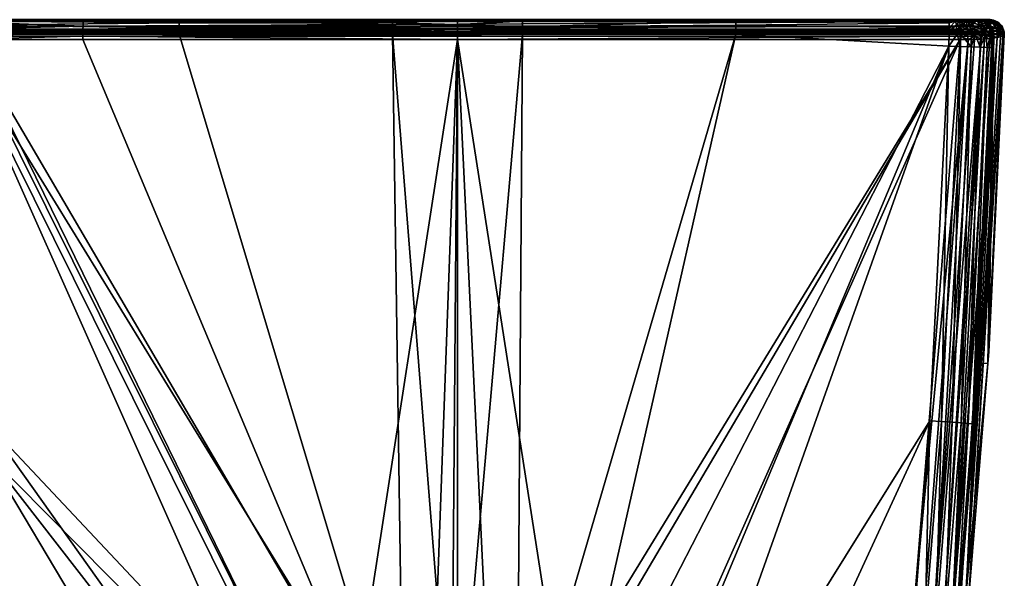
# Model space of a CAD drawing. Extents: x -0.0494 to 0.0494, y -0.0856 to -0.0021.
# Tile 254 of 256: x -0.0152 to 0.019, y -0.0215 to -0.0021. Entities that reach past the tile are written whole.
import ezdxf

# ---------------------------------------------------------------- set-up
doc = ezdxf.new("R2010")
doc.units = 0
doc.layers.add('mesh', color=7, linetype='CONTINUOUS')

msp = doc.modelspace()

# ---------------------------------------------------------------- meshes
at = {"layer": 'mesh'}
mesh = msp.add_polyface(dxfattribs=at)
corners = [(-0.017055, -0.002125, -0.023134), (-0.009653, -0.002112, -0.023243), (-0.017051, -0.002112, -0.023023), (-0.017258, -0.002125, -0.02311), (-0.017235, -0.002112, -0.023001), (-0.017376, -0.002125, -0.023079), (-0.017342, -0.002112, -0.022973), (-0.01743, -0.002127, 0.027997), (-0.0176, -0.002112, 0.027853), (-0.017425, -0.002112, 0.027875), (-0.017445, -0.002443, 0.028345), (-0.017688, -0.002334, 0.028259), (-0.017442, -0.002334, 0.02829), (-0.012983, -0.002112, 0.028037), (-0.012987, -0.002127, 0.028159), (-0.01811, -0.002112, -0.02194), (-0.002252, -0.002112, -0.019847), (-0.018473, -0.002112, 0.019179), (-0.017059, -0.002162, -0.02324), (-0.009655, -0.002125, -0.023354), (-0.017066, -0.002301, -0.023414), (-0.009659, -0.002221, -0.023555), (-0.01707, -0.002501, -0.02351), (-0.009662, -0.002395, -0.023694), (-0.017335, -0.002503, -0.023478), (-0.017328, -0.002397, -0.023442), (-0.017299, -0.002222, -0.023307), (-0.017478, -0.002398, -0.023403), (-0.017489, -0.002504, -0.023438), (-0.017436, -0.002223, -0.023271), (-0.017813, -0.0024, -0.023253), (-0.017742, -0.002223, -0.023134), (-0.017637, -0.002125, -0.022961), (-0.017435, -0.002171, 0.028111), (-0.017626, -0.002127, 0.027972), (-0.01765, -0.002171, 0.028083), (-0.012996, -0.002334, 0.028453), (-0.012997, -0.002443, 0.028508), (-0.01299, -0.002171, 0.028273)]
mesh.append_faces([[corners[k] for k in face] for face in [(0, 1, 2, 2), (3, 0, 2, 2), (4, 3, 2, 2), (4, 5, 3, 3), (6, 5, 4, 4), (7, 8, 9, 9), (10, 11, 12, 12), (7, 13, 14, 14), (9, 13, 7, 7), (15, 16, 17, 17), (9, 17, 13, 13), (15, 4, 2, 2), (18, 19, 0, 0), (20, 21, 18, 18), (22, 23, 20, 20), (24, 22, 20, 20), (25, 20, 18, 18), (26, 18, 0, 0), (25, 24, 20, 20), (27, 28, 25, 25), (26, 25, 18, 18), (26, 27, 25, 25), (29, 27, 26, 26), (29, 30, 27, 27), (3, 26, 0, 0), (3, 29, 26, 26), (5, 29, 3, 3), (5, 31, 29, 29), (32, 31, 5, 5), (6, 32, 5, 5), (33, 34, 7, 7), (12, 35, 33, 33), (10, 36, 37, 37), (12, 36, 10, 10), (33, 36, 12, 12), (33, 38, 36, 36), (33, 14, 38, 38), (7, 14, 33, 33)]])
mesh = msp.add_polyface(dxfattribs=at)
corners = [(-0.017055, -0.002125, -0.023134), (-0.009655, -0.002125, -0.023354), (-0.009653, -0.002112, -0.023243), (-0.01707, -0.002612, -0.023523), (-0.009664, -0.002612, -0.023743), (-0.009663, -0.002501, -0.023731), (-0.000003, -0.002802, 0.02843), (-0.012997, -0.002802, 0.0285), (-0.012998, -0.002685, 0.028532), (0.017426, -0.002127, 0.027997), (-0.01299, -0.002171, 0.028273), (-0.012987, -0.002127, 0.028159), (0.017441, -0.002443, 0.028345), (-0.012998, -0.002562, 0.028535), (-0.012997, -0.002443, 0.028508), (0.017442, -0.002562, 0.028372), (0.017442, -0.002684, 0.02837), (-0.01811, -0.002112, -0.02194), (-0.002252, -0.002112, -0.020918), (-0.002252, -0.002112, -0.019847), (-0.002252, -0.002112, -0.023065), (-0.012983, -0.002112, 0.028037), (-0.000002, -0.002112, -0.019847), (-0.018473, -0.002112, 0.019179), (-0.002252, -0.002112, -0.023341), (-0.017051, -0.002112, -0.023023), (-0.000002, -0.002112, -0.02092), (-0.000002, -0.002112, -0.023069), (-0.002254, -0.002364, -0.023772), (-0.009662, -0.002395, -0.023694), (-0.002254, -0.002501, -0.023829), (-0.002254, -0.002612, -0.023841), (-0.002253, -0.002221, -0.023653), (-0.009659, -0.002221, -0.023555), (-0.002252, -0.00213, -0.023466), (-0.017059, -0.002162, -0.02324), (-0.017066, -0.002301, -0.023414), (-0.01707, -0.002501, -0.02351), (0.017431, -0.002171, 0.028111), (-0.012996, -0.002334, 0.028453), (0.017439, -0.002334, 0.02829), (-0.000002, -0.00213, -0.023471), (-0.000002, -0.002278, -0.02371), (-0.000002, -0.002445, -0.023815), (-0.000002, -0.002612, -0.023847)]
mesh.append_faces([[corners[k] for k in face] for face in [(0, 1, 2, 2), (3, 4, 5, 5), (6, 7, 8, 8), (9, 10, 11, 11), (12, 13, 14, 14), (15, 8, 13, 13), (16, 6, 8, 8), (17, 18, 19, 19), (20, 18, 17, 17), (21, 19, 22, 22), (21, 23, 19, 19), (20, 2, 24, 24), (20, 25, 2, 2), (17, 25, 20, 20), (26, 22, 19, 19), (18, 26, 19, 19), (20, 27, 18, 18), (5, 28, 29, 29), (5, 30, 28, 28), (4, 30, 5, 5), (31, 30, 4, 4), (32, 29, 28, 28), (32, 33, 29, 29), (34, 33, 32, 32), (34, 1, 33, 33), (34, 2, 1, 1), (24, 2, 34, 34), (35, 33, 1, 1), (36, 29, 33, 33), (37, 5, 29, 29), (38, 39, 10, 10), (40, 14, 39, 39), (24, 41, 20, 20), (34, 41, 24, 24), (32, 41, 34, 34), (28, 42, 32, 32), (30, 43, 28, 28), (31, 44, 30, 30)]])
mesh = msp.add_polyface(dxfattribs=at)
corners = [(0.006896, -0.025485, 0.154777), (0, -0.025239, 0.151583), (0.006363, -0.025324, 0.152044), (0, -0.025604, 0.156634), (0.006132, -0.025291, 0.149273), (0.012346, -0.025532, 0.149932), (0.009542, -0.025424, 0.152623), (0.017066, -0.002501, -0.02351), (0.00966, -0.002501, -0.023731), (0.00966, -0.002612, -0.023743), (0.017442, -0.002562, 0.028372), (-0.012998, -0.002562, 0.028535), (0.017441, -0.002443, 0.028345), (0.017442, -0.002684, 0.02837), (-0.012998, -0.002685, 0.028532), (0.017053, -0.003035, -0.023523), (0.005783, -0.029934, -0.023713), (0.007174, -0.030854, -0.023686), (0.00369, -0.02901, -0.023741), (0.002071, -0.028601, -0.023754), (0.002251, -0.002612, -0.023841), (-0.000002, -0.028435, -0.02376), (-0.000002, -0.025037, 0.019559), (-0.000811, -0.025061, 0.019548), (-0.000003, -0.002802, 0.02843), (0.001058, -0.025078, 0.019541), (0.003533, -0.025544, 0.019334), (0.017441, -0.002802, 0.028337), (0.003989, -0.02563, 0.019296), (0.00677, -0.02682, 0.01877), (0, -0.025287, 0.146511), (0.006143, -0.025398, 0.146471), (0.009633, -0.025461, 0.146448), (-0.000989, -0.025269, 0.146517), (0.002251, -0.002501, -0.023829), (0.009657, -0.002301, -0.023634), (0.017064, -0.002395, -0.023473), (-0.000002, -0.025772, 0.019192), (-0.000002, -0.002612, -0.023847), (-0.00021, -0.028419, -0.02376), (-0.002254, -0.002612, -0.023841), (-0.000002, -0.002445, -0.023815), (0.00225, -0.002364, -0.023772), (-0.002254, -0.002501, -0.023829)]
mesh.append_faces([[corners[k] for k in face] for face in [(0, 1, 2, 2), (0, 3, 1, 1), (4, 5, 6, 6), (2, 4, 6, 6), (1, 4, 2, 2), (7, 8, 9, 9), (10, 11, 12, 12), (13, 14, 10, 10), (15, 16, 17, 17), (15, 18, 16, 16), (9, 18, 15, 15), (9, 19, 18, 18), (20, 19, 9, 9), (20, 21, 19, 19), (22, 23, 24, 24), (24, 25, 22, 22), (24, 26, 25, 25), (27, 26, 24, 24), (27, 28, 26, 26), (27, 29, 28, 28), (4, 30, 31, 31), (31, 32, 4, 4), (1, 33, 30, 30), (1, 30, 4, 4), (34, 8, 35, 35), (34, 9, 8, 8), (20, 9, 34, 34), (36, 35, 8, 8), (22, 25, 37, 37), (23, 22, 37, 37), (38, 21, 20, 20), (38, 39, 21, 21), (40, 39, 38, 38), (41, 34, 42, 42), (38, 34, 41, 41), (20, 34, 38, 38), (43, 38, 41, 41)]])
mesh = msp.add_polyface(dxfattribs=at)
corners = [(0.002248, -0.002112, -0.023341), (0.009651, -0.002125, -0.023354), (0.009649, -0.002112, -0.023243), (0.017047, -0.002112, -0.023023), (-0.012987, -0.002127, 0.028159), (-0.012983, -0.002112, 0.028037), (0.017421, -0.002112, 0.027875), (0.017426, -0.002127, 0.027997), (0.017431, -0.002171, 0.028111), (-0.01299, -0.002171, 0.028273), (0.018469, -0.002112, 0.019179), (0.002248, -0.002112, -0.019847), (0.002248, -0.002112, -0.020918), (0.002248, -0.002112, -0.023065), (-0.000002, -0.002112, -0.019847), (0.018481, -0.002112, 0.026676), (-0.000002, -0.002112, -0.023069), (-0.000002, -0.002112, -0.02092), (-0.002252, -0.002112, -0.020918), (0.002249, -0.002125, -0.023452), (0.009654, -0.002162, -0.02346), (0.002249, -0.002162, -0.023558), (0.00225, -0.002364, -0.023772), (0.009657, -0.002301, -0.023634), (0.002251, -0.002501, -0.023829), (0.017059, -0.002221, -0.023335), (0.017052, -0.002125, -0.023134), (0.017439, -0.002334, 0.02829), (-0.012996, -0.002334, 0.028453), (0.017441, -0.002443, 0.028345), (-0.012997, -0.002443, 0.028508), (-0.000002, -0.002445, -0.023815), (-0.000002, -0.002278, -0.02371), (-0.000002, -0.00213, -0.023471), (-0.002252, -0.002112, -0.023065), (-0.002253, -0.002221, -0.023653), (-0.002254, -0.002364, -0.023772)]
mesh.append_faces([[corners[k] for k in face] for face in [(0, 1, 2, 2), (3, 2, 1, 1), (4, 5, 6, 6), (7, 4, 6, 6), (8, 9, 7, 7), (10, 11, 12, 12), (13, 3, 12, 12), (13, 2, 3, 3), (0, 2, 13, 13), (10, 14, 11, 11), (10, 5, 14, 14), (15, 5, 10, 10), (15, 6, 5, 5), (13, 16, 0, 0), (13, 17, 16, 16), (12, 17, 13, 13), (12, 14, 17, 17), (11, 14, 12, 12), (18, 16, 17, 17), (0, 19, 1, 1), (19, 20, 1, 1), (21, 20, 19, 19), (20, 22, 23, 23), (20, 21, 22, 22), (24, 23, 22, 22), (25, 20, 23, 23), (26, 1, 20, 20), (27, 28, 8, 8), (29, 30, 27, 27), (31, 22, 32, 32), (32, 21, 33, 33), (32, 22, 21, 21), (33, 19, 0, 0), (21, 19, 33, 33), (0, 16, 33, 33), (34, 33, 16, 16), (35, 32, 33, 33), (36, 31, 32, 32)]])
mesh = msp.add_polyface(dxfattribs=at)
corners = [(0.017047, -0.002112, -0.023023), (0.009651, -0.002125, -0.023354), (0.017052, -0.002125, -0.023134), (0.017232, -0.002112, -0.023001), (0.017255, -0.002125, -0.02311), (0.017338, -0.002112, -0.022973), (0.017372, -0.002125, -0.023079), (0.017426, -0.002127, 0.027997), (0.017646, -0.002171, 0.028083), (0.017431, -0.002171, 0.028111), (0.017622, -0.002127, 0.027972), (0.017421, -0.002112, 0.027875), (0.017596, -0.002112, 0.027853), (0.002248, -0.002112, -0.020918), (0.018106, -0.002112, -0.02194), (0.018469, -0.002112, 0.019179), (0.017059, -0.002221, -0.023335), (0.009657, -0.002301, -0.023634), (0.017064, -0.002395, -0.023473), (0.009654, -0.002162, -0.02346), (0.017276, -0.002162, -0.023214), (0.017312, -0.002302, -0.023384), (0.017066, -0.002501, -0.02351), (0.017575, -0.002112, -0.022865), (0.017404, -0.002162, -0.02318), (0.017689, -0.002163, -0.023052), (0.017457, -0.002302, -0.023347), (0.017779, -0.002304, -0.023202), (0.017332, -0.002503, -0.023478), (0.017486, -0.002504, -0.023438), (0.017439, -0.002334, 0.02829), (0.017696, -0.002443, 0.028313), (0.017441, -0.002443, 0.028345), (0.017684, -0.002334, 0.028259)]
mesh.append_faces([[corners[k] for k in face] for face in [(0, 1, 2, 2), (3, 0, 2, 2), (4, 3, 2, 2), (4, 5, 3, 3), (6, 5, 4, 4), (7, 8, 9, 9), (7, 10, 8, 8), (11, 10, 7, 7), (11, 12, 10, 10), (13, 14, 15, 15), (13, 0, 14, 14), (14, 3, 5, 5), (0, 3, 14, 14), (16, 17, 18, 18), (2, 19, 16, 16), (4, 2, 16, 16), (20, 16, 18, 18), (21, 18, 22, 22), (6, 23, 5, 5), (20, 4, 16, 16), (20, 6, 4, 4), (24, 6, 20, 20), (24, 23, 6, 6), (25, 23, 24, 24), (21, 20, 18, 18), (21, 24, 20, 20), (26, 24, 21, 21), (26, 25, 24, 24), (27, 25, 26, 26), (28, 21, 22, 22), (28, 26, 21, 21), (29, 26, 28, 28), (29, 27, 26, 26), (30, 31, 32, 32), (30, 33, 31, 31), (9, 33, 30, 30), (9, 8, 33, 33)]])
mesh = msp.add_polyface(dxfattribs=at)
corners = [(0.017622, -0.002127, 0.027972), (0.017852, -0.002171, 0.028018), (0.017646, -0.002171, 0.028083), (0.01781, -0.002127, 0.027913), (0.017596, -0.002112, 0.027853), (0.017765, -0.002112, 0.027801), (0.018445, -0.002112, 0.026984), (0.018385, -0.002112, 0.027169), (0.017421, -0.002112, 0.027875), (0.017734, -0.002125, -0.022894), (0.017855, -0.002112, -0.022624), (0.017575, -0.002112, -0.022865), (0.018014, -0.002125, -0.022598), (0.018039, -0.002112, -0.022304), (0.018145, -0.002125, -0.022343), (0.017689, -0.002163, -0.023052), (0.018024, -0.002163, -0.022764), (0.017855, -0.002224, -0.023055), (0.017779, -0.002304, -0.023202), (0.018159, -0.002306, -0.022875), (0.017939, -0.002401, -0.023166), (0.017828, -0.002507, -0.023283), (0.017486, -0.002504, -0.023438), (0.01796, -0.002508, -0.023195), (0.017919, -0.002332, 0.028185), (0.018169, -0.002434, 0.028119), (0.01794, -0.00244, 0.028237), (0.018139, -0.002327, 0.028071), (0.018046, -0.002169, 0.027918), (0.017924, -0.002112, 0.027721), (0.017684, -0.002334, 0.028259), (0.017696, -0.002443, 0.028313), (0.018071, -0.002112, -0.022198), (0.018106, -0.002112, -0.02194), (0.017338, -0.002112, -0.022973), (0.018393, -0.002125, 0.027401)]
mesh.append_faces([[corners[k] for k in face] for face in [(0, 1, 2, 2), (0, 3, 1, 1), (4, 3, 0, 0), (4, 5, 3, 3), (6, 7, 8, 8), (7, 4, 8, 8), (7, 5, 4, 4), (9, 10, 11, 11), (12, 13, 10, 10), (14, 13, 12, 12), (15, 9, 11, 11), (16, 10, 9, 9), (16, 12, 10, 10), (17, 9, 15, 15), (17, 16, 9, 9), (18, 17, 15, 15), (19, 16, 17, 17), (20, 17, 18, 18), (20, 19, 17, 17), (21, 18, 22, 22), (21, 20, 18, 18), (23, 19, 20, 20), (24, 25, 26, 26), (1, 27, 24, 24), (1, 28, 27, 27), (3, 28, 1, 1), (5, 28, 3, 3), (5, 29, 28, 28), (30, 26, 31, 31), (30, 24, 26, 26), (2, 24, 30, 30), (2, 1, 24, 24), (10, 13, 32, 32), (33, 10, 32, 32), (11, 10, 33, 33), (33, 34, 11, 11), (35, 29, 5, 5)]])
mesh = msp.add_polyface(dxfattribs=at)
corners = [(0.018071, -0.002112, -0.022198), (0.018145, -0.002125, -0.022343), (0.018181, -0.002125, -0.022227), (0.018039, -0.002112, -0.022304), (0.018106, -0.002112, -0.02194), (0.018219, -0.002125, -0.021942), (0.018469, -0.002112, 0.019179), (0.018583, -0.002125, 0.019179), (0.018445, -0.002112, 0.026984), (0.017421, -0.002112, 0.027875), (0.018481, -0.002112, 0.026676), (0.018246, -0.002164, -0.02238), (0.018014, -0.002125, -0.022598), (0.018183, -0.002225, -0.022711), (0.018024, -0.002163, -0.022764), (0.018159, -0.002306, -0.022875), (0.01841, -0.002307, -0.02244), (0.018298, -0.002403, -0.022788), (0.018232, -0.002511, -0.022935), (0.01796, -0.002508, -0.023195), (0.018328, -0.002511, -0.022808), (0.018378, -0.002225, -0.022277), (0.018512, -0.002405, -0.022312), (0.018423, -0.002225, -0.021945), (0.018393, -0.002125, 0.027401), (0.018385, -0.002112, 0.027169), (0.018486, -0.002124, 0.02721), (0.018295, -0.002167, 0.027712), (0.018566, -0.002224, 0.027506), (0.018422, -0.002317, 0.027836), (0.018133, -0.002112, 0.027554), (0.018139, -0.002327, 0.028071), (0.018463, -0.00242, 0.027877), (0.018169, -0.002434, 0.028119), (0.018046, -0.002169, 0.027918), (0.017924, -0.002112, 0.027721), (0.017919, -0.002332, 0.028185), (0.017765, -0.002112, 0.027801)]
mesh.append_faces([[corners[k] for k in face] for face in [(0, 1, 2, 2), (0, 3, 1, 1), (4, 2, 5, 5), (4, 0, 2, 2), (5, 6, 4, 4), (5, 7, 6, 6), (8, 9, 10, 10), (11, 1, 12, 12), (13, 12, 14, 14), (13, 11, 12, 12), (15, 13, 14, 14), (16, 11, 13, 13), (17, 13, 15, 15), (17, 16, 13, 13), (18, 15, 19, 19), (18, 17, 15, 15), (20, 16, 17, 17), (21, 16, 22, 22), (21, 11, 16, 16), (2, 11, 21, 21), (2, 1, 11, 11), (5, 21, 23, 23), (5, 2, 21, 21), (23, 7, 5, 5), (24, 25, 26, 26), (27, 28, 29, 29), (27, 24, 28, 28), (30, 24, 27, 27), (31, 32, 33, 33), (31, 29, 32, 32), (34, 29, 31, 31), (34, 27, 29, 29), (35, 27, 34, 34), (35, 30, 27, 27), (36, 31, 33, 33), (24, 37, 25, 25), (30, 35, 24, 24)]])
mesh = msp.add_polyface(dxfattribs=at)
corners = [(0.018328, -0.002511, -0.022808), (0.018298, -0.002403, -0.022788), (0.018232, -0.002511, -0.022935), (0.018508, -0.002626, -0.022476), (0.018498, -0.002513, -0.022473), (0.018606, -0.002627, -0.021948), (0.01896, -0.002515, 0.019178), (0.018596, -0.002514, -0.021948), (0.018969, -0.002628, 0.019178), (0.018489, -0.002649, 0.027903), (0.018473, -0.002764, 0.027887), (0.018281, -0.002779, 0.028034), (0.018943, -0.002663, 0.026971), (0.018927, -0.002678, 0.0271), (0.018929, -0.002572, 0.027101), (0.018847, -0.002597, 0.027358), (0.018839, -0.002707, 0.027355), (0.018833, -0.002489, 0.027353), (0.018715, -0.002508, 0.027597), (0.018724, -0.002621, 0.027603), (0.018486, -0.002532, 0.027899), (0.018463, -0.00242, 0.027877), (0.018184, -0.002671, 0.028144), (0.018184, -0.00255, 0.028143), (0.018169, -0.002434, 0.028119), (0.018548, -0.002627, -0.022347), (0.01841, -0.002307, -0.02244), (0.018336, -0.002625, -0.022813), (0.018546, -0.002513, -0.022321), (0.018512, -0.002405, -0.022312), (0.018561, -0.002405, -0.021947), (0.018974, -0.002529, 0.026675), (0.018925, -0.002406, 0.019178), (0.018727, -0.00273, 0.027566), (0.01887, -0.00237, 0.027086), (0.018684, -0.002401, 0.027578), (0.018592, -0.003085, -0.021948), (0.018535, -0.003083, -0.022348)]
mesh.append_faces([[corners[k] for k in face] for face in [(0, 1, 2, 2), (0, 3, 4, 4), (5, 6, 7, 7), (5, 8, 6, 6), (9, 10, 11, 11), (12, 13, 14, 14), (15, 13, 16, 16), (15, 14, 13, 13), (17, 14, 15, 15), (18, 15, 19, 19), (18, 17, 15, 15), (20, 19, 9, 9), (20, 18, 19, 19), (21, 18, 20, 20), (22, 9, 11, 11), (23, 9, 22, 22), (23, 20, 9, 9), (24, 21, 20, 20), (4, 3, 25, 25), (4, 26, 0, 0), (0, 27, 3, 3), (28, 4, 25, 25), (29, 4, 28, 28), (7, 25, 5, 5), (7, 28, 25, 25), (30, 28, 7, 7), (31, 6, 8, 8), (31, 32, 6, 6), (15, 16, 33, 33), (31, 14, 34, 34), (31, 12, 14, 14), (17, 34, 14, 14), (19, 15, 33, 33), (35, 17, 18, 18), (9, 33, 10, 10), (9, 19, 33, 33), (25, 36, 5, 5), (37, 25, 3, 3)]])
mesh = msp.add_polyface(dxfattribs=at)
corners = [(0.018512, -0.002405, -0.022312), (0.01841, -0.002307, -0.02244), (0.018498, -0.002513, -0.022473), (0.018561, -0.002405, -0.021947), (0.018546, -0.002513, -0.022321), (0.018423, -0.002225, -0.021945), (0.018378, -0.002225, -0.022277), (0.018902, -0.002343, 0.026675), (0.018925, -0.002406, 0.019178), (0.018974, -0.002529, 0.026675), (0.018786, -0.002226, 0.019178), (0.018764, -0.0022, 0.026675), (0.018583, -0.002125, 0.019179), (0.018594, -0.002127, 0.026676), (0.018469, -0.002112, 0.019179), (0.018481, -0.002112, 0.026676), (0.018596, -0.002514, -0.021948), (0.01896, -0.002515, 0.019178), (0.018445, -0.002112, 0.026984), (0.018547, -0.002124, 0.027009), (0.018734, -0.002211, 0.027054), (0.01887, -0.00237, 0.027086), (0.018797, -0.002386, 0.027338), (0.018833, -0.002489, 0.027353), (0.018669, -0.002217, 0.027285), (0.018486, -0.002124, 0.02721), (0.018385, -0.002112, 0.027169), (0.018684, -0.002401, 0.027578), (0.018566, -0.002224, 0.027506), (0.018393, -0.002125, 0.027401), (0.018463, -0.00242, 0.027877), (0.018715, -0.002508, 0.027597), (0.018422, -0.002317, 0.027836)]
mesh.append_faces([[corners[k] for k in face] for face in [(0, 1, 2, 2), (3, 0, 4, 4), (5, 0, 3, 3), (5, 6, 0, 0), (7, 8, 9, 9), (7, 10, 8, 8), (11, 10, 7, 7), (11, 12, 10, 10), (13, 12, 11, 11), (13, 14, 12, 12), (15, 14, 13, 13), (5, 10, 12, 12), (3, 10, 5, 5), (3, 8, 10, 10), (16, 8, 3, 3), (16, 17, 8, 8), (13, 18, 15, 15), (13, 19, 18, 18), (11, 19, 13, 13), (11, 20, 19, 19), (7, 20, 11, 11), (7, 21, 20, 20), (9, 21, 7, 7), (22, 21, 23, 23), (22, 20, 21, 21), (24, 20, 22, 22), (24, 19, 20, 20), (25, 19, 24, 24), (26, 19, 25, 25), (26, 18, 19, 19), (27, 22, 23, 23), (28, 22, 27, 27), (28, 24, 22, 22), (29, 24, 28, 28), (29, 25, 24, 24), (30, 27, 31, 31), (32, 27, 30, 30), (32, 28, 27, 27)]])
mesh = msp.add_polyface(dxfattribs=at)
corners = [(-0.018188, -0.002671, 0.028144), (-0.018173, -0.002787, 0.02812), (-0.018285, -0.002779, 0.028034), (-0.018477, -0.002764, 0.027887), (-0.018493, -0.002649, 0.027903), (-0.018728, -0.002621, 0.027603), (-0.017942, -0.002797, 0.028232), (-0.017954, -0.00268, 0.028261), (-0.017444, -0.002802, 0.028337), (-0.017705, -0.002684, 0.028337), (-0.017446, -0.002684, 0.02837), (-0.018782, -0.007627, 0.024523), (-0.018985, -0.002629, 0.026675), (-0.018947, -0.002663, 0.026971), (-0.017824, -0.003059, -0.023294), (-0.017838, -0.00262, -0.023293), (-0.01797, -0.002621, -0.023203), (-0.018042, -0.014047, -0.021949), (-0.018539, -0.003083, -0.022348), (-0.018595, -0.003085, -0.021948), (-0.018384, -0.003077, -0.022721), (-0.018511, -0.002626, -0.022476), (-0.017724, -0.016134, -0.022722), (-0.01748, -0.016117, -0.023044), (-0.01814, -0.003069, -0.023043), (-0.017164, -0.016095, -0.023295), (-0.016796, -0.01607, -0.023458), (-0.017455, -0.003048, -0.023457), (-0.017057, -0.003035, -0.023523), (-0.017338, -0.002615, -0.02349), (-0.01707, -0.002612, -0.023523), (-0.018973, -0.002628, 0.019178), (-0.018609, -0.002627, -0.021948), (-0.012998, -0.002685, 0.028532), (-0.012997, -0.002802, 0.0285), (-0.018731, -0.00273, 0.027566), (-0.017728, -0.002802, 0.028296), (-0.017468, -0.002616, -0.023456), (-0.018147, -0.002623, -0.023035), (-0.01834, -0.002625, -0.022813), (-0.018552, -0.002627, -0.022347)]
mesh.append_faces([[corners[k] for k in face] for face in [(0, 1, 2, 2), (3, 0, 2, 2), (3, 4, 0, 0), (3, 5, 4, 4), (6, 0, 7, 7), (6, 1, 0, 0), (8, 9, 10, 10), (11, 12, 13, 13), (14, 15, 16, 16), (17, 18, 19, 19), (18, 20, 21, 21), (18, 22, 20, 20), (20, 23, 24, 24), (24, 14, 16, 16), (24, 25, 14, 14), (14, 26, 27, 27), (28, 29, 27, 27), (30, 29, 28, 28), (11, 31, 12, 12), (11, 32, 31, 31), (19, 32, 11, 11), (33, 8, 10, 10), (33, 34, 8, 8), (35, 5, 3, 3), (36, 7, 9, 9), (36, 6, 7, 7), (8, 36, 9, 9), (27, 29, 37, 37), (14, 37, 15, 15), (24, 38, 39, 39), (16, 38, 24, 24), (20, 39, 21, 21), (18, 21, 40, 40), (19, 40, 32, 32), (19, 18, 40, 40), (20, 24, 39, 39), (14, 27, 37, 37)]])
mesh = msp.add_polyface(dxfattribs=at)
corners = [(-0.018947, -0.002663, 0.026971), (-0.018353, -0.01405, 0.021782), (-0.018782, -0.007627, 0.024523), (-0.017747, -0.022151, 0.018714), (-0.01893, -0.002678, 0.0271), (-0.017636, -0.022277, 0.019049), (-0.018843, -0.002707, 0.027355), (-0.017452, -0.022393, 0.019373), (-0.017202, -0.022489, 0.019665), (-0.018477, -0.002764, 0.027887), (-0.016896, -0.022561, 0.019908), (-0.016554, -0.022604, 0.02009), (-0.017942, -0.002797, 0.028232), (-0.016198, -0.022619, 0.020205), (-0.018173, -0.002787, 0.02812), (-0.018285, -0.002779, 0.028034), (-0.018042, -0.014047, -0.021949), (-0.017879, -0.016144, -0.022349), (-0.018539, -0.003083, -0.022348), (-0.017936, -0.016148, -0.021949), (-0.017724, -0.016134, -0.022722), (-0.017162, -0.023149, -0.022712), (-0.01748, -0.016117, -0.023044), (-0.018384, -0.003077, -0.022721), (-0.016919, -0.023127, -0.023034), (-0.017164, -0.016095, -0.023295), (-0.01814, -0.003069, -0.023043), (-0.016603, -0.023099, -0.023285), (-0.016796, -0.01607, -0.023458), (-0.017824, -0.003059, -0.023294), (-0.016234, -0.023066, -0.023448), (-0.016398, -0.016042, -0.023524), (-0.017455, -0.003048, -0.023457), (-0.017057, -0.003035, -0.023523), (-0.017911, -0.020642, 0.018968), (-0.018595, -0.003085, -0.021948), (-0.004087, -0.029147, -0.023737), (-0.01707, -0.002612, -0.023523), (-0.017444, -0.002802, 0.028337), (-0.006734, -0.026877, 0.018746), (-0.016392, -0.017126, 0.02249), (-0.018731, -0.00273, 0.027566), (-0.017728, -0.002802, 0.028296), (-0.012997, -0.002802, 0.0285), (-0.003508, -0.025493, 0.019357)]
mesh.append_faces([[corners[k] for k in face] for face in [(0, 1, 2, 2), (0, 3, 1, 1), (4, 3, 0, 0), (4, 5, 3, 3), (6, 5, 4, 4), (6, 7, 5, 5), (8, 9, 10, 10), (11, 12, 13, 13), (11, 14, 12, 12), (10, 14, 11, 11), (10, 15, 14, 14), (9, 15, 10, 10), (16, 17, 18, 18), (19, 17, 16, 16), (17, 20, 18, 18), (17, 21, 20, 20), (20, 22, 23, 23), (20, 24, 22, 22), (22, 25, 26, 26), (22, 27, 25, 25), (25, 28, 29, 29), (25, 30, 28, 28), (31, 32, 28, 28), (33, 32, 31, 31), (16, 1, 34, 34), (35, 1, 16, 16), (35, 2, 1, 1), (33, 36, 37, 37), (31, 36, 33, 33), (38, 39, 40, 40), (8, 41, 9, 9), (7, 41, 8, 8), (6, 41, 7, 7), (40, 42, 38, 38), (13, 42, 40, 40), (13, 12, 42, 42), (43, 44, 38, 38)]])
mesh = msp.add_polyface(dxfattribs=at)
corners = [(-0.01707, -0.002612, -0.023523), (-0.009663, -0.002501, -0.023731), (-0.01707, -0.002501, -0.02351), (-0.017338, -0.002615, -0.02349), (-0.017335, -0.002503, -0.023478), (-0.017832, -0.002507, -0.023283), (-0.017838, -0.00262, -0.023293), (-0.017489, -0.002504, -0.023438), (-0.01797, -0.002621, -0.023203), (-0.017964, -0.002508, -0.023195), (-0.018236, -0.002511, -0.022935), (-0.018188, -0.00255, 0.028143), (-0.018466, -0.00242, 0.027877), (-0.018173, -0.002434, 0.028119), (-0.018188, -0.002671, 0.028144), (-0.018489, -0.002532, 0.027899), (-0.017954, -0.002558, 0.028262), (-0.017944, -0.00244, 0.028237), (-0.017954, -0.00268, 0.028261), (-0.017705, -0.002562, 0.028339), (-0.017699, -0.002443, 0.028313), (-0.017705, -0.002684, 0.028337), (-0.017446, -0.002562, 0.028372), (-0.017445, -0.002443, 0.028345), (-0.017446, -0.002684, 0.02837), (-0.012998, -0.002562, 0.028535), (-0.012998, -0.002685, 0.028532), (-0.012997, -0.002443, 0.028508), (-0.017468, -0.002616, -0.023456), (-0.018147, -0.002623, -0.023035), (-0.01834, -0.002625, -0.022813), (-0.018331, -0.002511, -0.022808), (-0.018502, -0.002513, -0.022473), (-0.017328, -0.002397, -0.023442), (-0.017478, -0.002398, -0.023403), (-0.017813, -0.0024, -0.023253), (-0.017942, -0.002401, -0.023166), (-0.018209, -0.002403, -0.022913), (-0.018302, -0.002403, -0.022788)]
mesh.append_faces([[corners[k] for k in face] for face in [(0, 1, 2, 2), (3, 0, 2, 2), (4, 3, 2, 2), (5, 6, 7, 7), (5, 8, 6, 6), (8, 9, 10, 10), (5, 9, 8, 8), (11, 12, 13, 13), (14, 15, 11, 11), (16, 13, 17, 17), (16, 11, 13, 13), (18, 11, 16, 16), (18, 14, 11, 11), (19, 17, 20, 20), (19, 16, 17, 17), (21, 16, 19, 19), (21, 18, 16, 16), (22, 20, 23, 23), (22, 19, 20, 20), (24, 19, 22, 22), (24, 21, 19, 19), (25, 26, 24, 24), (22, 25, 24, 24), (22, 27, 25, 25), (23, 27, 22, 22), (4, 28, 3, 3), (7, 28, 4, 4), (7, 6, 28, 28), (8, 10, 29, 29), (10, 30, 29, 29), (31, 30, 10, 10), (32, 30, 31, 31), (33, 7, 4, 4), (34, 5, 7, 7), (35, 9, 5, 5), (36, 10, 9, 9), (37, 31, 10, 10), (38, 32, 31, 31)]])
mesh = msp.add_polyface(dxfattribs=at)
corners = [(-0.010342, -0.02564, 0.155613), (-0.006896, -0.025485, 0.154778), (-0.007804, -0.025794, 0.157413), (-0.009542, -0.025424, 0.152623), (-0.012837, -0.025605, 0.153407), (-0.013355, -0.025733, 0.155704), (-0.006362, -0.025324, 0.152044), (0, -0.025239, 0.151583), (0, -0.025604, 0.156634), (-0.011704, -0.026018, 0.15839), (-0.013864, -0.025871, 0.156744), (-0.013595, -0.026508, 0.160832), (-0.006131, -0.025291, 0.149273), (-0.000989, -0.025269, 0.146517), (-0.012321, -0.025521, 0.149934), (-0.012399, -0.025497, 0.151466), (-0.013051, -0.025556, 0.14984), (-0.01214, -0.025576, 0.146406), (-0.01707, -0.002612, -0.023523), (-0.004087, -0.029147, -0.023737), (-0.001873, -0.028567, -0.023755), (-0.002254, -0.002612, -0.023841), (-0.00021, -0.028419, -0.02376), (-0.009664, -0.002612, -0.023743), (-0.016392, -0.017126, 0.02249), (-0.00816, -0.027725, 0.018374), (-0.009414, -0.02884, 0.017888), (-0.006734, -0.026877, 0.018746), (-0.017444, -0.002802, 0.028337), (-0.005783, -0.026311, 0.018995), (-0.006144, -0.025411, 0.146466), (-0.01288, -0.025637, 0.146381), (-0.004867, -0.02817, 0.025818), (-0.011724, -0.026562, 0.116164), (-0.000002, -0.025772, 0.019192), (-0.003508, -0.025493, 0.019357), (-0.000811, -0.025061, 0.019548), (-0.003363, -0.026206, 0.019004), (-0.000003, -0.002802, 0.02843), (-0.012997, -0.002802, 0.0285)]
mesh.append_faces([[corners[k] for k in face] for face in [(0, 1, 2, 2), (0, 3, 1, 1), (0, 4, 3, 3), (5, 4, 0, 0), (6, 7, 8, 8), (0, 9, 10, 10), (2, 9, 0, 0), (2, 11, 9, 9), (7, 12, 13, 13), (6, 12, 7, 7), (6, 14, 12, 12), (15, 14, 6, 6), (1, 8, 2, 2), (1, 6, 8, 8), (3, 6, 1, 1), (3, 15, 6, 6), (4, 15, 3, 3), (16, 14, 15, 15), (17, 14, 16, 16), (18, 19, 20, 20), (21, 20, 22, 22), (23, 20, 21, 21), (23, 18, 20, 20), (24, 25, 26, 26), (24, 27, 25, 25), (28, 29, 27, 27), (30, 14, 17, 17), (30, 12, 14, 14), (30, 13, 12, 12), (16, 31, 17, 17), (30, 32, 13, 13), (17, 33, 30, 30), (34, 35, 36, 36), (37, 35, 34, 34), (28, 35, 29, 29), (38, 35, 39, 39), (38, 36, 35, 35)]])
mesh = msp.add_polyface(dxfattribs=at)
corners = [(0.018184, -0.002671, 0.028144), (0.018281, -0.002779, 0.028034), (0.01817, -0.002787, 0.02812), (0.01795, -0.00268, 0.028261), (0.017938, -0.002797, 0.028232), (0.016551, -0.022604, 0.02009), (0.016892, -0.022561, 0.019908), (0.018473, -0.002764, 0.027887), (0.017198, -0.022489, 0.019665), (0.018927, -0.002678, 0.0271), (0.017632, -0.022277, 0.019049), (0.018839, -0.002707, 0.027355), (0.018943, -0.002663, 0.026971), (0.017743, -0.022151, 0.018714), (0.018437, -0.013646, 0.021944), (0.018399, -0.014048, 0.021774), (0.018535, -0.003083, -0.022348), (0.018508, -0.002626, -0.022476), (0.01838, -0.003077, -0.022721), (0.017967, -0.002621, -0.023203), (0.01782, -0.003059, -0.023294), (0.018136, -0.003069, -0.023043), (0.017334, -0.002615, -0.02349), (0.017053, -0.003035, -0.023523), (0.017451, -0.003048, -0.023457), (0.016792, -0.01607, -0.023458), (0.016394, -0.016042, -0.023524), (0.017161, -0.016095, -0.023295), (0.017477, -0.016117, -0.023044), (0.01772, -0.016134, -0.022722), (0.017875, -0.016144, -0.022349), (0.018038, -0.014047, -0.021949), (0.018592, -0.003085, -0.021948), (0.018606, -0.002627, -0.021948), (0.018969, -0.002628, 0.019178), (0.017441, -0.002802, 0.028337), (-0.000003, -0.002802, 0.02843), (0.017442, -0.002684, 0.02837), (0.017724, -0.002802, 0.028296), (0.017701, -0.002684, 0.028337), (0.015839, -0.022608, 0.020257), (0.018727, -0.00273, 0.027566), (0.018974, -0.002529, 0.026675), (0.018548, -0.002627, -0.022347), (0.018336, -0.002625, -0.022813), (0.017464, -0.002616, -0.023456)]
mesh.append_faces([[corners[k] for k in face] for face in [(0, 1, 2, 2), (3, 2, 4, 4), (2, 5, 4, 4), (1, 6, 2, 2), (7, 8, 1, 1), (9, 10, 11, 11), (12, 13, 9, 9), (14, 15, 12, 12), (16, 17, 18, 18), (19, 20, 21, 21), (22, 23, 24, 24), (25, 23, 26, 26), (25, 24, 23, 23), (27, 20, 24, 24), (28, 21, 20, 20), (29, 18, 21, 21), (30, 16, 18, 18), (31, 16, 30, 30), (31, 32, 16, 16), (15, 32, 31, 31), (14, 32, 15, 15), (14, 33, 32, 32), (34, 33, 14, 14), (35, 36, 37, 37), (3, 4, 38, 38), (37, 38, 35, 35), (37, 39, 38, 38), (38, 40, 35, 35), (4, 5, 38, 38), (41, 8, 7, 7), (11, 10, 41, 41), (12, 42, 14, 14), (43, 16, 32, 32), (18, 44, 21, 21), (17, 44, 18, 18), (45, 24, 20, 20), (14, 42, 34, 34)]])
mesh = msp.add_polyface(dxfattribs=at)
corners = [(0.01817, -0.002787, 0.02812), (0.016892, -0.022561, 0.019908), (0.016551, -0.022604, 0.02009), (0.018281, -0.002779, 0.028034), (0.017198, -0.022489, 0.019665), (0.017743, -0.022151, 0.018714), (0.017645, -0.022021, 0.018418), (0.017295, -0.025722, 0.016861), (0.018399, -0.014048, 0.021774), (0.018927, -0.002678, 0.0271), (0.017632, -0.022277, 0.019049), (0.018943, -0.002663, 0.026971), (0.016194, -0.022619, 0.020205), (0.015829, -0.022728, 0.020208), (0.015839, -0.022608, 0.020257), (0.017875, -0.016144, -0.022349), (0.017932, -0.016148, -0.021949), (0.018038, -0.014047, -0.021949), (0.017313, -0.023162, -0.022338), (0.017109, -0.025719, -0.021931), (0.01737, -0.023166, -0.021938), (0.01772, -0.016134, -0.022722), (0.017158, -0.023149, -0.022712), (0.017477, -0.016117, -0.023044), (0.016915, -0.023127, -0.023034), (0.017161, -0.016095, -0.023295), (0.016599, -0.023099, -0.023285), (0.016792, -0.01607, -0.023458), (0.016231, -0.023066, -0.023448), (0.016394, -0.016042, -0.023524), (0.015833, -0.02303, -0.023513), (0.017451, -0.003048, -0.023457), (0.01782, -0.003059, -0.023294), (0.018136, -0.003069, -0.023043), (0.01838, -0.003077, -0.022721), (0.008842, -0.032416, -0.023645), (0.017053, -0.003035, -0.023523), (0.007174, -0.030854, -0.023686), (0.00677, -0.02682, 0.01877), (0.017441, -0.002802, 0.028337), (0.009056, -0.028457, 0.018054), (0.017724, -0.002802, 0.028296), (0.018727, -0.00273, 0.027566), (0.017449, -0.022393, 0.019373)]
mesh.append_faces([[corners[k] for k in face] for face in [(0, 1, 2, 2), (3, 4, 1, 1), (5, 6, 7, 7), (5, 8, 6, 6), (9, 5, 10, 10), (11, 8, 5, 5), (12, 13, 14, 14), (15, 16, 17, 17), (18, 19, 20, 20), (15, 20, 16, 16), (15, 18, 20, 20), (21, 18, 15, 15), (21, 22, 18, 18), (23, 22, 21, 21), (23, 24, 22, 22), (25, 24, 23, 23), (25, 26, 24, 24), (27, 26, 25, 25), (27, 28, 26, 26), (29, 28, 27, 27), (29, 30, 28, 28), (25, 31, 27, 27), (23, 32, 25, 25), (21, 33, 23, 23), (15, 34, 21, 21), (6, 20, 19, 19), (6, 16, 20, 20), (6, 17, 16, 16), (8, 17, 6, 6), (29, 35, 30, 30), (36, 37, 29, 29), (14, 38, 39, 39), (13, 40, 14, 14), (41, 12, 14, 14), (41, 2, 12, 12), (42, 43, 4, 4), (42, 10, 43, 43)]])
mesh = msp.add_polyface(dxfattribs=at)
corners = [(0.017066, -0.002501, -0.02351), (0.00966, -0.002612, -0.023743), (0.017066, -0.002612, -0.023523), (0.017332, -0.002503, -0.023478), (0.017334, -0.002615, -0.02349), (0.017834, -0.00262, -0.023293), (0.01796, -0.002508, -0.023195), (0.017828, -0.002507, -0.023283), (0.017967, -0.002621, -0.023203), (0.017939, -0.002401, -0.023166), (0.018169, -0.002434, 0.028119), (0.018486, -0.002532, 0.027899), (0.018184, -0.00255, 0.028143), (0.01795, -0.00268, 0.028261), (0.018184, -0.002671, 0.028144), (0.01817, -0.002787, 0.02812), (0.017951, -0.002558, 0.028262), (0.01794, -0.00244, 0.028237), (0.017701, -0.002562, 0.028339), (0.017701, -0.002684, 0.028337), (0.017696, -0.002443, 0.028313), (0.017442, -0.002562, 0.028372), (0.017442, -0.002684, 0.02837), (0.017441, -0.002443, 0.028345), (0.01782, -0.003059, -0.023294), (0.017053, -0.003035, -0.023523), (0.017064, -0.002395, -0.023473), (0.00966, -0.002501, -0.023731), (0.017464, -0.002616, -0.023456), (0.017486, -0.002504, -0.023438), (0.018143, -0.002623, -0.023035), (0.018232, -0.002511, -0.022935), (0.018328, -0.002511, -0.022808), (0.018336, -0.002625, -0.022813), (0.017724, -0.002802, 0.028296), (0.018136, -0.003069, -0.023043), (0.017451, -0.003048, -0.023457)]
mesh.append_faces([[corners[k] for k in face] for face in [(0, 1, 2, 2), (3, 2, 4, 4), (3, 0, 2, 2), (5, 6, 7, 7), (8, 6, 5, 5), (6, 9, 7, 7), (10, 11, 12, 12), (13, 14, 15, 15), (16, 14, 13, 13), (16, 12, 14, 14), (17, 12, 16, 16), (17, 10, 12, 12), (18, 13, 19, 19), (18, 16, 13, 13), (20, 16, 18, 18), (20, 17, 16, 16), (21, 19, 22, 22), (21, 18, 19, 19), (23, 18, 21, 21), (23, 20, 18, 18), (5, 24, 8, 8), (2, 25, 4, 4), (25, 2, 1, 1), (26, 27, 0, 0), (28, 3, 4, 4), (28, 29, 3, 3), (28, 7, 29, 29), (5, 7, 28, 28), (30, 6, 8, 8), (30, 31, 6, 6), (30, 32, 31, 31), (33, 32, 30, 30), (19, 13, 34, 34), (35, 33, 30, 30), (8, 35, 30, 30), (28, 24, 5, 5), (4, 36, 28, 28)]])
mesh = msp.add_polyface(dxfattribs=at)
corners = [(-0.011704, -0.026018, 0.15839), (-0.014799, -0.026123, 0.158654), (-0.013864, -0.025871, 0.156744), (-0.010342, -0.02564, 0.155613), (-0.013355, -0.025733, 0.155704), (-0.014419, -0.025871, 0.156568), (-0.013169, -0.025711, 0.146355), (-0.013051, -0.025556, 0.14984), (-0.013822, -0.025763, 0.149696), (-0.013444, -0.025612, 0.153274), (-0.01473, -0.02592, 0.156447), (-0.013801, -0.025684, 0.153178), (-0.015032, -0.026008, 0.156315), (-0.014149, -0.025799, 0.153068), (-0.015319, -0.026135, 0.156172), (-0.012399, -0.025497, 0.151466), (-0.012837, -0.025605, 0.153407), (-0.016416, -0.026322, 0.159362), (-0.014481, -0.025956, 0.152946), (-0.016198, -0.022619, 0.020205), (-0.016392, -0.017126, 0.02249), (-0.015786, -0.022603, 0.02026), (-0.015414, -0.032614, 0.016009), (-0.016554, -0.022604, 0.02009), (-0.015777, -0.032578, 0.015815), (-0.016896, -0.022561, 0.019908), (-0.016102, -0.032511, 0.015555), (-0.017202, -0.022489, 0.019665), (-0.016369, -0.032417, 0.015244), (-0.017452, -0.022393, 0.019373), (-0.017317, -0.023162, -0.022338), (-0.016343, -0.031137, -0.022691), (-0.017162, -0.023149, -0.022712), (-0.0161, -0.03111, -0.023013), (-0.016919, -0.023127, -0.023034), (-0.015784, -0.031075, -0.023264), (-0.016603, -0.023099, -0.023285), (-0.016234, -0.023066, -0.023448), (-0.017164, -0.016095, -0.023295), (-0.015416, -0.031033, -0.023427), (-0.015837, -0.02303, -0.023513), (-0.016796, -0.01607, -0.023458), (-0.016398, -0.016042, -0.023524), (-0.006307, -0.030246, -0.023704), (-0.009414, -0.02884, 0.017888), (-0.013737, -0.025855, 0.146304), (-0.01288, -0.025637, 0.146381), (-0.014488, -0.026271, 0.146152), (-0.011724, -0.026562, 0.116164)]
mesh.append_faces([[corners[k] for k in face] for face in [(0, 1, 2, 2), (3, 2, 4, 4), (5, 2, 1, 1), (6, 7, 8, 8), (5, 4, 2, 2), (5, 9, 4, 4), (10, 9, 5, 5), (10, 11, 9, 9), (12, 11, 10, 10), (12, 13, 11, 11), (14, 13, 12, 12), (7, 15, 16, 16), (17, 10, 5, 5), (8, 13, 18, 18), (8, 11, 13, 13), (7, 11, 8, 8), (7, 9, 11, 11), (16, 9, 7, 7), (16, 4, 9, 9), (19, 20, 21, 21), (22, 23, 19, 19), (24, 25, 23, 23), (26, 27, 25, 25), (28, 29, 27, 27), (30, 31, 32, 32), (32, 33, 34, 34), (34, 35, 36, 36), (36, 37, 38, 38), (36, 39, 37, 37), (40, 41, 37, 37), (42, 41, 40, 40), (40, 43, 42, 42), (20, 44, 21, 21), (6, 8, 45, 45), (6, 46, 7, 7), (8, 47, 45, 45), (18, 47, 8, 8), (48, 46, 6, 6)]])
mesh = msp.add_polyface(dxfattribs=at)
corners = [(-0.009065, -0.026242, 0.159885), (-0.013595, -0.026508, 0.160832), (-0.007804, -0.025794, 0.157413), (0, -0.026579, 0.161601), (-0.013855, -0.028069, 0.166434), (-0.010571, -0.026792, 0.162177), (-0.012425, -0.027819, 0.085799), (-0.011724, -0.026562, 0.116164), (-0.012792, -0.026765, 0.116151), (-0.012099, -0.028858, 0.055445), (-0.012811, -0.02923, 0.055435), (-0.011307, -0.027552, 0.085809), (-0.011005, -0.028507, 0.055451), (-0.006025, -0.026835, 0.086168), (-0.00589, -0.028393, 0.025818), (-0.005408, -0.028288, 0.025818), (-0.004867, -0.02817, 0.025818), (-0.009007, -0.029301, 0.017653), (-0.009414, -0.02884, 0.017888), (-0.00816, -0.027725, 0.018374), (-0.00644, -0.027434, 0.018465), (-0.006734, -0.026877, 0.018746), (-0.005783, -0.026311, 0.018995), (-0.006099, -0.028013, 0.018051), (-0.003363, -0.026206, 0.019004), (-0.008563, -0.029755, 0.017303), (-0.005765, -0.028532, 0.017533), (-0.003178, -0.026873, 0.018545), (-0.008127, -0.030154, 0.016853), (-0.016398, -0.016042, -0.023524), (-0.006307, -0.030246, -0.023704), (-0.004087, -0.029147, -0.023737), (-0.015837, -0.02303, -0.023513), (-0.007649, -0.031236, -0.023676), (-0.015786, -0.022603, 0.02026), (-0.009881, -0.029256, 0.017707), (-0.01142, -0.031251, 0.016847), (-0.01068, -0.029548, 0.023201), (-0.005341, -0.028705, 0.02065), (-0.010615, -0.02976, 0.02065), (0.000044, -0.027947, 0.166476), (-0.01131, -0.027543, 0.086115), (-0.01214, -0.025576, 0.146406), (-0.01288, -0.025637, 0.146381), (-0.006144, -0.025411, 0.146466), (-0.003597, -0.028357, 0.02065), (-0.005359, -0.028624, 0.020407), (-0.003508, -0.025493, 0.019357)]
mesh.append_faces([[corners[k] for k in face] for face in [(0, 1, 2, 2), (3, 4, 5, 5), (0, 3, 5, 5), (2, 3, 0, 0), (6, 7, 8, 8), (9, 6, 10, 10), (9, 11, 6, 6), (12, 11, 9, 9), (13, 11, 12, 12), (14, 13, 12, 12), (15, 13, 14, 14), (15, 16, 13, 13), (17, 18, 19, 19), (19, 20, 17, 17), (20, 21, 22, 22), (19, 21, 20, 20), (23, 20, 24, 24), (23, 25, 20, 20), (26, 23, 27, 27), (26, 28, 23, 23), (29, 30, 31, 31), (32, 33, 30, 30), (34, 35, 36, 36), (34, 18, 35, 35), (14, 37, 15, 15), (15, 38, 16, 16), (39, 38, 15, 15), (3, 40, 4, 4), (6, 11, 41, 41), (42, 43, 7, 7), (6, 41, 7, 7), (7, 41, 13, 13), (13, 41, 11, 11), (44, 13, 16, 16), (44, 7, 13, 13), (45, 38, 46, 46), (20, 22, 47, 47)]])
mesh = msp.add_polyface(dxfattribs=at)
corners = [(0.010342, -0.02564, 0.155612), (0.014774, -0.026117, 0.158614), (0.011704, -0.026018, 0.15839), (0.013347, -0.025731, 0.155679), (0.009542, -0.025424, 0.152623), (0.012809, -0.025594, 0.153413), (0.013865, -0.025871, 0.156744), (0.009063, -0.026242, 0.159885), (0.015853, -0.027044, 0.162903), (0.010569, -0.026792, 0.162177), (0.007803, -0.025793, 0.157413), (0.013594, -0.026508, 0.160831), (0, -0.026579, 0.161601), (0.013851, -0.028077, 0.166429), (0.002354, -0.027927, 0.166483), (0.009633, -0.025461, 0.146448), (0.01214, -0.025576, 0.146406), (0.012346, -0.025532, 0.149932), (0.012464, -0.025507, 0.15196), (0.006132, -0.025291, 0.149273), (0.006896, -0.025485, 0.154777), (0.006363, -0.025324, 0.152044), (0.013052, -0.025556, 0.14984), (0.011749, -0.026553, 0.116163), (0.012968, -0.025677, 0.146359), (0.012426, -0.027819, 0.085799), (0.011357, -0.027534, 0.085808), (0.01102, -0.028379, 0.059661), (0.011362, -0.027523, 0.086167), (0.012792, -0.026765, 0.116151), (0.006024, -0.026835, 0.086168), (0.010981, -0.028511, 0.055452), (0.005868, -0.028518, 0.025818), (0.009056, -0.028457, 0.018054), (0.006474, -0.027366, 0.018505), (0.00677, -0.02682, 0.01877), (0.009054, -0.029247, 0.017686), (0.016394, -0.016042, -0.023524), (0.007174, -0.030854, -0.023686), (0.008842, -0.032416, -0.023645), (0.015839, -0.022608, 0.020257), (0.015829, -0.022728, 0.020208), (0.009398, -0.028844, 0.017887), (0.011092, -0.03076, 0.017058), (0.006143, -0.025398, 0.146471)]
mesh.append_faces([[corners[k] for k in face] for face in [(0, 1, 2, 2), (3, 4, 5, 5), (3, 0, 4, 4), (6, 1, 0, 0), (7, 8, 9, 9), (10, 11, 7, 7), (9, 12, 7, 7), (13, 14, 9, 9), (15, 16, 17, 17), (4, 18, 5, 5), (4, 17, 18, 18), (19, 15, 17, 17), (10, 2, 11, 11), (10, 0, 2, 2), (20, 0, 10, 10), (20, 4, 0, 0), (21, 4, 20, 20), (16, 22, 17, 17), (16, 23, 24, 24), (25, 26, 27, 27), (28, 26, 25, 25), (29, 28, 25, 25), (23, 28, 29, 29), (30, 28, 23, 23), (30, 26, 28, 28), (30, 27, 26, 26), (31, 27, 30, 30), (23, 16, 15, 15), (32, 31, 30, 30), (33, 34, 35, 35), (33, 36, 34, 34), (37, 38, 39, 39), (40, 33, 35, 35), (41, 42, 33, 33), (41, 43, 42, 42), (44, 23, 15, 15), (44, 30, 23, 23)]])

doc.saveas('drawing.dxf')
